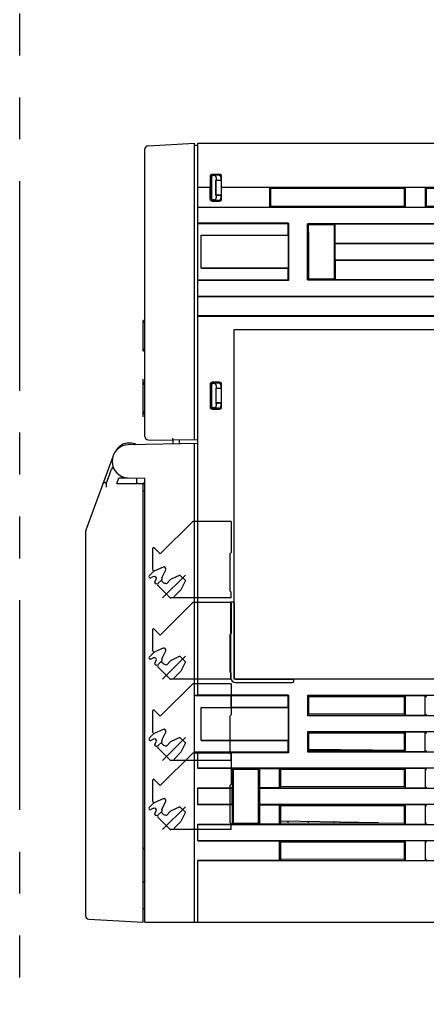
# Model space of a CAD drawing. Header units: millimetres. Extents: x 62 to 808, y -205 to 633.
# Tile 19 of 21: x 505 to 566, y 147 to 296. Entities that reach past the tile are written whole.
import ezdxf

# ---------------------------------------------------------------- set-up
doc = ezdxf.new("R2010")
doc.units = ezdxf.units.MM
doc.linetypes.add('PHANTOMX2', pattern=[127, 63.5, -12.7, 12.7, -12.7, 12.7, -12.7])
for name, color, linetype in [('10', 3, 'CONTINUOUS'), ('11', 2, 'CONTINUOUS'), ('17', 6, 'CONTINUOUS'), ('18', 1, 'PHANTOMX2')]:
    doc.layers.add(name, color=color, linetype=linetype)

msp = doc.modelspace()

# ---------------------------------------------------------------- linework, layer by layer
at = {"layer": '10'}
for p, q in [((531.55, 193.92), (531.55, 277.57)), ((531.55, 277.57), (614.55, 277.57)), ((533.43, 272.55), (533.43, 270.87)), ((533.45, 272.52), (533.45, 269.12)), ((533.55, 269.22), (533.55, 272.42)), ((533.61, 272.36), (533.61, 269.28)), ((534.87, 272.85), (533.72, 272.85)), ((534.85, 272.82), (533.75, 272.82)), ((534.71, 272.72), (533.85, 272.72)), ((534.01, 272.66), (533.91, 272.66)), ((534.29, 269.66), (534.29, 271.98)), ((534.35, 271.92), (534.29, 271.98)), ((534.35, 271.98), (534.29, 271.98)), ((534.35, 272.37), (534.35, 271.98)), ((535.05, 271.92), (534.35, 271.98)), ((534.35, 269.72), (534.35, 271.92)), ((535.05, 271.92), (534.35, 271.92)), ((535.05, 272.43), (535.05, 271.92)), ((535.15, 269.12), (535.15, 272.52)), ((535.17, 270.87), (535.17, 272.55)), ((533.43, 270.87), (531.55, 270.87)), ((533.43, 270.85), (531.55, 270.85)), ((533.43, 270.87), (533.43, 270.85)), ((533.43, 269.1), (533.43, 270.85)), ((535.17, 270.87), (535.17, 270.85)), ((610.08, 270.87), (535.17, 270.87)), ((535.17, 269.1), (535.17, 270.85)), ((542.45, 270.85), (535.17, 270.85)), ((542.45, 270.85), (542.45, 267.9)), ((542.45, 270.85), (542.58, 270.71)), ((542.58, 270.71), (542.58, 268.03)), ((562.9, 270.7), (542.58, 270.71)), ((563.05, 270.85), (562.9, 270.7)), ((562.9, 268.04), (562.9, 270.7)), ((563.05, 267.9), (563.05, 270.85)), ((566.05, 270.85), (563.05, 270.85)), ((566.05, 270.85), (566.05, 267.9)), ((566.05, 270.85), (566.2, 270.7)), ((566.2, 270.7), (566.2, 268.05)), ((586.39, 270.68), (566.2, 270.7)), ((533.73, 268.8), (534.87, 268.8)), ((533.75, 268.82), (534.85, 268.82)), ((534.71, 268.92), (533.85, 268.92)), ((534.01, 268.98), (533.91, 268.98)), ((534.29, 269.66), (534.35, 269.72)), ((534.35, 269.66), (534.29, 269.66)), ((534.35, 269.66), (535.05, 269.72)), ((535.05, 269.72), (534.35, 269.72)), ((534.35, 269.66), (534.35, 269.28)), ((535.05, 269.72), (535.05, 269.21)), ((531.55, 267.9), (542.45, 267.9)), ((531.55, 267.87), (610.08, 267.87)), ((542.45, 267.9), (542.58, 268.03)), ((542.58, 268.03), (562.9, 268.04)), ((563.05, 267.9), (562.9, 268.04)), ((563.05, 267.9), (566.05, 267.9)), ((566.05, 267.9), (566.2, 268.05)), ((566.2, 268.05), (586.39, 268.06)), ((545.31, 265.48), (531.55, 265.49)), ((531.55, 265.4), (545.21, 265.39)), ((545.2, 264.1), (545.2, 263.62)), ((545.21, 265.39), (545.31, 265.48)), ((545.21, 265.39), (545.21, 264.1)), ((545.31, 265.48), (545.31, 256.76)), ((548.17, 256.87), (548.17, 265.37)), ((548.17, 265.37), (548.34, 265.21)), ((610.08, 265.37), (548.17, 265.37)), ((548.34, 264.13), (548.34, 265.21)), ((552.24, 265.21), (548.34, 265.21)), ((548.36, 264.13), (548.36, 257.05)), ((552.22, 264.16), (552.22, 257.05)), ((552.22, 264.16), (552.24, 264.16)), ((552.37, 265.35), (552.24, 265.21)), ((552.24, 265.21), (552.24, 264.16)), ((552.37, 262.4), (552.37, 265.35)), ((552.37, 265.35), (610.05, 265.35)), ((532.05, 258.62), (532.05, 263.62)), ((532.05, 263.62), (545.2, 263.62)), ((545.25, 263.57), (532.05, 263.59)), ((545.2, 263.62), (545.25, 263.57)), ((545.25, 263.57), (545.25, 258.67)), ((552.37, 262.4), (552.4, 262.37)), ((610.05, 262.4), (552.37, 262.4)), ((552.4, 259.87), (552.4, 262.37)), ((552.4, 262.37), (610.08, 262.37)), ((552.37, 259.85), (552.4, 259.87)), ((552.37, 259.85), (552.37, 256.9)), ((552.37, 259.85), (610.05, 259.85)), ((610.08, 259.87), (552.4, 259.87)), ((545.25, 258.67), (532.05, 258.65)), ((532.05, 258.62), (545.2, 258.62)), ((545.2, 258.62), (545.25, 258.67)), ((545.2, 258.62), (545.2, 256.87)), ((531.55, 256.85), (536.5, 256.85)), ((545.31, 256.76), (531.55, 256.76)), ((536.5, 256.87), (545.2, 256.87)), ((545.2, 256.87), (545.31, 256.76)), ((548.36, 257.05), (548.17, 256.87)), ((548.17, 256.87), (610.08, 256.87)), ((548.36, 257.05), (552.22, 257.05)), ((552.22, 257.05), (552.37, 256.9)), ((610.05, 256.9), (552.37, 256.9)), ((610.08, 254.37), (531.55, 254.37)), ((531.55, 254.35), (596.41, 254.35)), ((596.41, 251.4), (531.55, 251.4)), ((531.55, 251.37), (610.08, 251.37)), ((537.05, 196.37), (537.05, 249.37)), ((537.05, 249.37), (584.05, 249.37)), ((533.43, 241.05), (533.43, 237.6)), ((533.45, 241.02), (533.45, 237.62)), ((533.55, 240.92), (533.55, 237.72)), ((533.61, 240.86), (533.61, 237.78)), ((534.87, 241.35), (533.72, 241.35)), ((534.85, 241.32), (533.75, 241.32)), ((534.71, 241.22), (533.85, 241.22)), ((534.01, 241.16), (533.91, 241.16)), ((534.29, 240.48), (534.29, 238.16)), ((534.35, 240.42), (534.29, 240.48)), ((534.35, 240.48), (534.29, 240.48)), ((534.35, 240.87), (534.35, 240.48)), ((535.05, 240.42), (534.35, 240.48)), ((534.35, 238.22), (534.35, 240.42)), ((535.05, 240.42), (534.35, 240.42)), ((535.05, 240.93), (535.05, 240.42)), ((535.15, 237.62), (535.15, 241.02)), ((535.17, 237.6), (535.17, 241.05)), ((533.72, 237.3), (534.87, 237.3)), ((533.75, 237.32), (534.85, 237.32)), ((534.71, 237.42), (533.85, 237.42)), ((534.01, 237.48), (533.91, 237.48)), ((534.29, 238.16), (534.35, 238.22)), ((534.35, 238.16), (534.29, 238.16)), ((535.05, 238.22), (534.35, 238.22)), ((534.35, 238.16), (535.05, 238.22)), ((534.35, 238.16), (534.35, 237.78)), ((535.05, 238.22), (535.05, 237.71)), ((519.27, 231.13), (519.49, 231.4)), ((531.55, 232.06), (521.01, 231.87)), ((521.25, 232.15), (521.04, 232.15)), ((527.77, 232.57), (527.77, 231.99)), ((528.77, 232.01), (528.77, 232.58)), ((531.05, 159.57), (531.05, 232.05)), ((518.7, 230.23), (514.58, 218.96)), ((517.68, 225.97), (518.49, 228.19)), ((519.29, 226.01), (519.59, 226.85)), ((519.59, 226.85), (521.01, 226.87)), ((521.01, 226.87), (523.55, 226.83)), ((522.25, 226.85), (522.25, 226.05)), ((523.55, 159.57), (523.55, 226.83)), ((517.72, 226.17), (517.75, 226.17)), ((522.38, 225.99), (519.81, 225.99)), ((520.34, 225.99), (519.81, 225.99)), ((522.25, 226.05), (522.31, 225.99)), ((523.09, 225.98), (522.51, 225.99)), ((523.25, 225.92), (523.55, 226.22)), ((523.25, 159.57), (523.25, 225.96)), ((523.55, 224.83), (523.25, 224.83)), ((514.55, 218.78), (514.55, 160.5)), ((536.53, 207.97), (536.53, 196.61)), ((536.73, 208.11), (536.85, 208.11)), ((537.05, 207.97), (537.05, 196.61)), ((584.05, 196.37), (537.05, 196.37)), ((537.29, 196.37), (545.91, 196.37)), ((537.29, 195.85), (545.91, 195.85)), ((546.05, 196.17), (546.05, 196.06)), ((531.05, 193.92), (531.55, 193.92)), ((536.5, 193.82), (531.05, 193.83)), ((545.31, 193.94), (531.55, 193.94)), ((536.5, 193.82), (536.5, 193.82)), ((545.2, 193.82), (536.5, 193.82)), ((536.6, 192.07), (536.6, 193.82)), ((545.2, 193.82), (545.31, 193.94)), ((545.2, 193.82), (545.2, 192.07)), ((545.31, 193.94), (545.31, 185.21)), ((548.17, 193.87), (548.17, 190.87)), ((548.36, 193.68), (548.17, 193.87)), ((610.08, 193.87), (548.17, 193.87)), ((562.89, 193.69), (548.36, 193.68)), ((548.36, 193.68), (548.36, 191.06)), ((563.05, 193.85), (562.89, 193.69)), ((562.89, 191.06), (562.89, 193.69)), ((563.05, 190.9), (563.05, 193.85)), ((566.05, 193.85), (563.05, 193.85)), ((566.05, 193.85), (566.21, 193.69)), ((566.05, 190.9), (566.05, 193.85)), ((532.05, 187.08), (532.05, 192.07)), ((532.05, 192.07), (536.5, 192.07)), ((545.25, 192.02), (532.05, 192.04)), ((536.41, 192.07), (536.5, 192.07)), ((536.5, 192.07), (536.5, 192.07)), ((545.2, 192.07), (536.5, 192.07)), ((545.2, 192.07), (545.25, 192.02)), ((545.25, 192.02), (545.25, 187.12)), ((548.17, 190.87), (548.36, 191.06)), ((562.89, 191.06), (548.36, 191.06)), ((563.05, 190.9), (562.89, 191.06)), ((566.05, 190.9), (566.21, 191.05)), ((548.17, 190.87), (610.08, 190.87)), ((563.05, 190.9), (566.05, 190.9)), ((548.17, 188.37), (548.36, 188.18)), ((548.17, 188.37), (548.17, 185.37)), ((610.08, 188.37), (548.17, 188.37)), ((562.89, 188.19), (548.36, 188.18)), ((548.36, 188.18), (548.36, 185.56)), ((563.05, 188.35), (562.89, 188.19)), ((562.89, 185.56), (562.89, 188.19)), ((563.05, 185.4), (563.05, 188.35)), ((566.05, 188.35), (563.05, 188.35)), ((566.05, 188.35), (566.21, 188.19)), ((566.05, 185.4), (566.05, 188.35)), ((545.25, 187.12), (532.05, 187.1)), ((532.05, 187.08), (536.5, 187.07)), ((536.41, 187.07), (536.5, 187.07)), ((536.5, 187.07), (536.5, 187.07)), ((536.5, 187.07), (545.2, 187.07)), ((545.2, 187.07), (545.25, 187.12)), ((545.2, 187.07), (545.2, 185.32)), ((536.5, 185.32), (531.05, 185.32)), ((531.55, 185.22), (531.05, 185.22)), ((531.55, 182.85), (531.55, 185.22)), ((545.31, 185.21), (531.55, 185.21)), ((536.5, 185.32), (536.5, 185.32)), ((545.2, 185.32), (536.5, 185.32)), ((545.2, 185.32), (545.31, 185.21)), ((548.36, 185.56), (548.17, 185.37)), ((548.17, 185.37), (610.08, 185.37)), ((548.36, 185.75), (562.89, 185.63)), ((548.36, 185.56), (562.89, 185.56)), ((563.05, 185.4), (562.89, 185.56)), ((563.05, 185.4), (566.05, 185.4)), ((566.05, 185.4), (566.21, 185.55)), ((610.08, 182.87), (531.55, 182.87)), ((536.75, 182.85), (531.55, 182.85)), ((536.75, 182.85), (536.91, 182.68)), ((536.75, 182.85), (536.75, 179.9)), ((536.91, 182.68), (536.91, 174.56)), ((540.78, 182.68), (536.91, 182.68)), ((540.95, 182.85), (540.78, 182.68)), ((540.78, 174.56), (540.78, 182.68)), ((540.95, 179.9), (540.95, 182.85)), ((540.95, 182.85), (543.95, 182.85)), ((544.12, 182.68), (543.95, 182.85)), ((543.95, 179.9), (543.95, 182.85)), ((544.12, 180.07), (544.12, 182.68)), ((562.87, 182.66), (544.12, 182.68)), ((563.05, 182.85), (562.87, 182.66)), ((562.87, 180.08), (562.87, 182.66)), ((563.05, 179.9), (563.05, 182.85)), ((566.05, 182.85), (563.05, 182.85)), ((566.05, 182.85), (566.23, 182.66)), ((566.05, 182.85), (566.05, 179.9)), ((531.55, 177.35), (531.55, 179.9)), ((531.55, 179.9), (536.75, 179.9)), ((531.55, 179.87), (536.72, 179.87)), ((536.75, 179.9), (536.72, 179.87)), ((536.72, 179.87), (536.72, 177.37)), ((540.95, 179.9), (540.98, 179.87)), ((543.95, 179.9), (540.95, 179.9)), ((540.98, 177.37), (540.98, 179.87)), ((540.98, 179.87), (610.08, 179.87)), ((544.12, 180.07), (543.95, 179.9)), ((562.87, 180.08), (544.12, 180.07)), ((563.05, 179.9), (562.87, 180.08)), ((563.05, 179.9), (566.05, 179.9)), ((566.05, 179.9), (566.23, 180.08)), ((536.72, 177.37), (531.55, 177.37)), ((536.75, 177.35), (531.55, 177.35)), ((536.75, 177.35), (536.72, 177.37)), ((536.75, 177.35), (536.75, 174.4)), ((540.95, 177.35), (540.98, 177.37)), ((540.95, 174.4), (540.95, 177.35)), ((540.95, 177.35), (543.95, 177.35)), ((610.08, 177.37), (540.98, 177.37)), ((544.12, 177.18), (543.95, 177.35)), ((543.95, 174.4), (543.95, 177.35)), ((544.12, 174.57), (544.12, 177.18)), ((562.87, 177.16), (544.12, 177.18)), ((563.05, 177.35), (562.87, 177.16)), ((562.87, 174.58), (562.87, 177.16)), ((566.05, 177.35), (563.05, 177.35)), ((563.05, 174.4), (563.05, 177.35)), ((566.05, 177.35), (566.23, 177.16)), ((566.05, 177.35), (566.05, 174.4)), ((536.75, 174.4), (536.91, 174.56)), ((536.91, 174.56), (540.78, 174.56)), ((540.95, 174.4), (540.78, 174.56)), ((544.12, 174.57), (543.95, 174.4)), ((558.97, 174.58), (544.12, 174.84)), ((544.12, 174.57), (562.87, 174.58)), ((545.2, 174.82), (545.2, 174.57)), ((548.36, 174.57), (548.36, 174.76)), ((552.24, 174.57), (552.24, 174.7)), ((555.56, 174.64), (555.56, 174.58)), ((563.05, 174.4), (562.87, 174.58)), ((566.05, 174.4), (566.23, 174.58)), ((531.55, 171.85), (531.55, 174.4)), ((531.55, 174.4), (536.75, 174.4)), ((531.55, 174.37), (610.08, 174.37)), ((543.95, 174.4), (540.95, 174.4)), ((563.05, 174.4), (566.05, 174.4)), ((610.08, 171.87), (531.55, 171.87)), ((531.55, 171.85), (543.95, 171.85)), ((544.12, 171.68), (543.95, 171.85)), ((543.95, 168.9), (543.95, 171.85)), ((544.12, 169.07), (544.12, 171.68)), ((562.87, 171.66), (544.12, 171.68)), ((563.05, 171.85), (562.87, 171.66)), ((562.87, 169.08), (562.87, 171.66)), ((566.05, 171.85), (563.05, 171.85)), ((563.05, 168.9), (563.05, 171.85)), ((566.05, 171.85), (566.23, 171.66)), ((566.05, 171.85), (566.05, 168.9)), ((531.55, 159.57), (531.55, 168.9)), ((543.95, 168.9), (531.55, 168.9)), ((531.55, 168.87), (610.08, 168.87)), ((544.12, 169.07), (543.95, 168.9)), ((562.87, 169.08), (544.12, 169.07)), ((563.05, 168.9), (562.87, 169.08)), ((563.05, 168.9), (566.05, 168.9)), ((566.05, 168.9), (566.23, 169.08)), ((523.55, 161.57), (523.25, 161.57)), ((515.02, 160), (523.25, 159.57)), ((523.55, 159.57), (584.77, 159.57))]:
    msp.add_line(p, q, dxfattribs=at)
for centre, radius, start, end in [((521.05, 229.37), 2.5, 91, 269), ((521.04, 230.15), 2, 90, 141.1039), ((520.13, 231.34), 0.5, 127.4404, 168.606), ((521.25, 230.15), 2, 60.8022, 90), ((518.33, 231.88), 1.2, 317.2556, 321.1039), ((518.33, 231.88), 1.2, 317.2553, 321.1033), ((515.05, 218.78), 0.5, 159.9204, 180), ((537.29, 196.61), 0.76, 180, 270), ((537.29, 196.61), 0.24, 180, 270), ((515.05, 160.5), 0.5, 180, 267)]:
    msp.add_arc(centre, radius, start, end, dxfattribs=at)
for centre, major_axis, ratio, start_param, end_param in [((533.73, 272.55), (0.212, -0.212), 0.999696, 2.356423, 3.926762), ((533.75, 272.52), (0.243, -0.175), 0.999519, 2.19551, 3.765849), ((533.85, 272.42), (-0.213, 0.213), 0.997265, -0.784029, 0.784029), ((533.91, 272.36), (-0.213, 0.213), 0.997265, -0.784029, 0.784029), ((534, 272.36), (0.346, 0.031), 0.862895, -0.077369, 1.467053), ((534.7, 272.42), (0.346, 0.031), 0.862895, -0.077369, 1.467053), ((534.85, 272.52), (0.115, 0.277), 0.999785, -1.178059, 0.392585), ((534.87, 272.55), (0.212, 0.212), 0.999695, -0.785322, 0.785322), ((533.73, 269.1), (0.212, 0.212), 0.999696, 2.356423, 3.926762), ((533.75, 269.12), (0.243, 0.175), 0.999519, 2.517336, 4.087676), ((533.85, 269.22), (0.213, 0.213), 0.997265, -3.925621, -2.357564), ((533.91, 269.29), (0.213, 0.213), 0.997265, 2.357564, 3.925621), ((534, 269.29), (-0.346, 0.031), 0.862895, 1.674539, 3.218962), ((534.7, 269.22), (0.346, -0.031), 0.862895, -1.467053, 0.077369), ((534.85, 269.12), (-0.115, 0.277), 0.999785, -3.534178, -1.963533), ((534.87, 269.1), (-0.212, 0.212), 0.999695, -3.926915, -2.356271), ((533.73, 241.05), (0.212, -0.212), 0.999696, 2.356423, 3.926762), ((533.75, 241.02), (0.243, -0.175), 0.999519, 2.19551, 3.765849), ((533.85, 240.92), (0.213, -0.213), 0.997265, 2.357564, 3.925621), ((533.91, 240.86), (-0.213, 0.213), 0.997265, -0.784029, 0.784029), ((534, 240.86), (0.346, 0.031), 0.862895, -0.077369, 1.467053), ((534.7, 240.92), (0.346, 0.031), 0.862895, -0.077369, 1.467053), ((534.85, 241.02), (0.115, 0.277), 0.999785, -1.178059, 0.392585), ((534.87, 241.05), (0.212, 0.212), 0.999695, -0.785322, 0.785322), ((533.73, 237.6), (0.212, 0.212), 0.999696, 2.356423, 3.926762), ((533.75, 237.62), (0.243, 0.175), 0.999519, 2.517336, 4.087676), ((533.85, 237.72), (0.213, 0.213), 0.997265, -3.925621, -2.357564), ((533.91, 237.79), (0.213, 0.213), 0.997265, 2.357564, 3.925621), ((534, 237.79), (-0.346, 0.031), 0.862895, 1.674539, 3.218962), ((534.7, 237.72), (0.346, -0.031), 0.862895, -1.467053, 0.077369), ((534.85, 237.62), (-0.115, 0.277), 0.999785, -3.534178, -1.963533), ((534.87, 237.6), (-0.212, 0.212), 0.999695, -3.926915, -2.356271), ((518.96, 228.02), (0.172, 0.47), 0.999827, 0.836635, 1.570796), ((518.97, 228.05), (0.249, -0.434), 0.999072, -3.126566, -2.443908), ((517.76, 226.2), (0.543, 0.029), 0.047225, -1.993276, -1.640128), ((519.82, 226.02), (0.533, 0.002), 0.04915, 3.123428, 4.686028), ((519.82, 226.02), (0.532, 0), 0.0492, 3.123563, 4.686163), ((522.38, 225.98), (0.3, 0.001), 0.052407, 1.100032, 1.561925), ((522.95, 225.97), (0.3, 0.001), 0.052407, 0.196856, 1.100032), ((523.25, 170.42), (0.048, 0.297), 0.998555, -1.409837, 0.161416), ((523.25, 170.37), (-0.048, 0.297), 0.998555, -1.731755, -0.160502), ((523.25, 165.97), (0.048, 0.297), 0.998555, -2.98109, -1.409837), ((523.25, 165.93), (-0.048, 0.297), 0.998555, -3.303008, -1.731755)]:
    msp.add_ellipse(centre, major_axis=major_axis, ratio=ratio, start_param=start_param, end_param=end_param, dxfattribs=at)
for points, knots in [([(517.54, 226.16), (517.49, 226.16), (517.38, 226.14), (517.25, 226.07), (517.16, 225.98), (517.12, 225.9), (517.1, 225.86)], [0, 0, 0, 0, 0.286099, 0.540992, 0.775377, 1, 1, 1, 1]), ([(517.68, 225.97), (517.68, 225.97), (517.68, 225.97), (517.67, 225.96), (517.67, 225.95), (517.67, 225.94), (517.67, 225.92), (517.67, 225.9), (517.66, 225.87), (517.66, 225.85), (517.66, 225.8), (517.66, 225.74), (517.66, 225.62), (517.66, 225.53), (517.66, 225.47)], [0, 0, 0, 0, 0.003984, 0.010401, 0.029395, 0.056744, 0.092502, 0.136353, 0.187928, 0.246778, 0.312382, 0.461463, 0.629853, 1, 1, 1, 1]), ([(523.24, 225.97), (523.25, 225.97), (523.25, 225.97), (523.25, 225.96), (523.25, 225.96)], [0, 0, 0, 0, 0.531097, 1, 1, 1, 1]), ([(536.53, 207.97), (536.53, 207.98), (536.53, 208.01), (536.55, 208.04), (536.57, 208.07), (536.6, 208.09), (536.63, 208.1), (536.68, 208.11), (536.71, 208.11), (536.73, 208.11)], [0, 0, 0, 0, 0.124874, 0.249772, 0.374718, 0.499729, 0.624797, 0.749906, 1, 1, 1, 1]), ([(536.85, 208.11), (536.87, 208.11), (536.9, 208.11), (536.95, 208.1), (536.98, 208.09), (537.01, 208.07), (537.03, 208.04), (537.05, 208.01), (537.05, 207.98), (537.05, 207.97)], [0, 0, 0, 0, 0.250094, 0.375203, 0.500271, 0.625282, 0.750228, 0.875126, 1, 1, 1, 1]), ([(545.91, 196.37), (545.92, 196.37), (545.94, 196.37), (545.98, 196.35), (546, 196.33), (546.02, 196.3), (546.04, 196.27), (546.05, 196.23), (546.05, 196.19), (546.05, 196.17)], [0, 0, 0, 0, 0.124874, 0.249772, 0.374718, 0.499729, 0.624797, 0.749906, 1, 1, 1, 1]), ([(546.05, 196.06), (546.05, 196.03), (546.05, 196), (546.04, 195.95), (546.02, 195.92), (546, 195.89), (545.98, 195.87), (545.94, 195.86), (545.92, 195.85), (545.91, 195.85)], [0, 0, 0, 0, 0.250094, 0.375203, 0.500271, 0.625282, 0.750228, 0.875126, 1, 1, 1, 1])]:
    msp.add_open_spline(points, degree=3, knots=knots, dxfattribs=at)
at = {"layer": '11'}
for p, q in [((524.02, 277.2), (531.05, 277.57)), ((531.05, 232.6), (531.05, 277.57)), ((523.55, 233.14), (523.55, 276.7)), ((531.05, 277.27), (531.55, 277.27)), ((523.54, 262.74), (523.54, 264.6)), ((523.55, 264.6), (523.54, 264.6)), ((523.55, 264.57), (523.54, 264.57)), ((523.55, 262.77), (523.54, 262.77)), ((523.54, 262.74), (523.55, 262.74)), ((523.54, 259.94), (523.54, 261.8)), ((523.55, 261.8), (523.54, 261.8)), ((523.55, 261.77), (523.54, 261.77)), ((523.55, 259.97), (523.54, 259.97)), ((523.54, 259.94), (523.55, 259.94)), ((523.54, 257.17), (523.54, 258.97)), ((523.55, 258.97), (523.54, 258.97)), ((523.55, 257.17), (523.54, 257.17)), ((523.29, 246.09), (523.29, 250.72)), ((523.29, 246.09), (523.29, 250.72)), ((523.29, 250.72), (523.29, 250.72)), ((523.29, 250.39), (523.29, 250.39)), ((523.54, 247.49), (523.54, 249.35)), ((523.55, 249.35), (523.54, 249.35)), ((523.55, 249.29), (523.54, 249.29)), ((523.29, 248.64), (523.29, 248.64)), ((523.29, 247.98), (523.29, 247.98)), ((523.55, 248.99), (523.54, 248.99)), ((523.29, 246.45), (523.29, 246.45)), ((523.55, 247.49), (523.54, 247.49)), ((523.29, 246.09), (523.29, 246.09)), ((523.54, 242.77), (523.54, 244.63)), ((523.55, 244.63), (523.54, 244.63)), ((523.55, 244.56), (523.54, 244.56)), ((523.55, 244.27), (523.54, 244.27)), ((523.28, 236.14), (523.28, 241.8)), ((523.29, 241.8), (523.28, 241.8)), ((523.29, 241.77), (523.28, 241.77)), ((523.29, 236.17), (523.29, 241.8)), ((523.55, 242.77), (523.54, 242.77)), ((523.29, 237), (523.29, 240.94)), ((523.29, 240.94), (523.29, 240.94)), ((523.29, 239.69), (523.28, 239.69)), ((523.29, 239.57), (523.28, 239.57)), ((523.29, 239.41), (523.29, 239.41)), ((523.29, 238.75), (523.29, 238.75)), ((523.54, 238.07), (523.54, 239.87)), ((523.55, 239.87), (523.54, 239.87)), ((523.29, 238.43), (523.28, 238.43)), ((523.29, 237.69), (523.28, 237.69)), ((523.55, 238.07), (523.54, 238.07)), ((523.29, 236.17), (523.28, 236.17)), ((523.29, 236.14), (523.28, 236.14)), ((523.29, 237), (523.29, 237)), ((523.29, 236.14), (523.29, 236.16)), ((524.04, 232.64), (527.77, 232.57)), ((531.55, 232.61), (527.77, 232.57))]:
    msp.add_line(p, q, dxfattribs=at)
for centre, radius, start, end in [((524.05, 276.7), 0.5, 93, 180), ((523.99, 250.4), 0.7, 129.0242, 180), ((523.99, 246.45), 0.7, 180, 230.9758), ((523.99, 240.95), 0.7, 129.0242, 180), ((523.99, 237), 0.7, 180, 230.9758), ((524.05, 233.14), 0.5, 180, 269)]:
    msp.add_arc(centre, radius, start, end, dxfattribs=at)
msp.add_open_spline([(527.77, 232.57), (527.77, 232.57), (527.77, 232.57), (527.77, 232.58), (527.77, 232.59), (527.77, 232.6), (527.76, 232.61), (527.76, 232.62), (527.76, 232.64), (527.76, 232.67), (527.76, 232.71), (527.76, 232.76), (527.76, 232.81), (527.76, 232.85), (527.76, 232.87)], degree=3, knots=[0, 0, 0, 0, 0.006514, 0.022188, 0.046397, 0.079687, 0.121739, 0.172159, 0.230497, 0.296201, 0.447139, 0.61923, 0.805891, 1, 1, 1, 1], dxfattribs=at)
at = {"layer": '17'}
for p, q in [((525.87, 215.34), (530.81, 220.27)), ((536.6, 220.27), (530.81, 220.27)), ((536.6, 220.27), (536.6, 215.57)), ((524.7, 216.15), (524.7, 213.01)), ((524.96, 216.25), (525.87, 215.34)), ((536.6, 215.57), (536.4, 215.37)), ((536.4, 215.37), (536.4, 209.77)), ((526.3, 213.36), (525.06, 212.79)), ((524.18, 212.01), (524.93, 212.77)), ((524.86, 211.9), (524.43, 211.7)), ((526.12, 211.73), (526.69, 212.96)), ((529.68, 212.15), (526.21, 208.67)), ((528.84, 212.15), (527.43, 211.45)), ((528.84, 212.15), (529.69, 211.31)), ((524.18, 211.8), (524.23, 211.75)), ((525.06, 211.07), (525.26, 211.5)), ((525.11, 210.87), (525.13, 210.85)), ((525.48, 210.85), (526.13, 211.49)), ((527.32, 208.73), (525.48, 210.56)), ((526.31, 211.02), (526.12, 211.2)), ((526.79, 210.81), (527.43, 211.45)), ((529.69, 211.31), (528.99, 209.89)), ((527.97, 208.87), (528.99, 209.89)), ((527.97, 208.87), (527.97, 208.67)), ((536.4, 209.77), (536.6, 209.57)), ((536.6, 208.67), (536.6, 209.57)), ((525.87, 203.04), (530.81, 207.97)), ((536.6, 208.67), (527.46, 208.67)), ((536.6, 207.97), (530.81, 207.97)), ((536.6, 207.97), (536.6, 203.27)), ((524.7, 203.85), (524.7, 200.71)), ((524.96, 203.95), (525.87, 203.04)), ((536.6, 203.27), (536.4, 203.07)), ((536.4, 203.07), (536.4, 197.47)), ((524.18, 199.71), (524.93, 200.47)), ((526.3, 201.06), (525.06, 200.49)), ((526.12, 199.43), (526.69, 200.66)), ((524.18, 199.5), (524.23, 199.45)), ((524.86, 199.6), (524.43, 199.4)), ((525.06, 198.77), (525.26, 199.2)), ((525.11, 198.57), (525.13, 198.55)), ((525.48, 198.55), (526.13, 199.19)), ((526.31, 198.72), (526.12, 198.9)), ((529.68, 199.85), (526.21, 196.37)), ((526.79, 198.51), (527.43, 199.15)), ((528.84, 199.85), (527.43, 199.15)), ((528.84, 199.85), (529.69, 199.01)), ((529.69, 199.01), (528.99, 197.59)), ((527.32, 196.43), (525.48, 198.26)), ((527.97, 196.57), (528.99, 197.59)), ((536.4, 197.47), (536.6, 197.27)), ((536.6, 196.37), (536.6, 197.27)), ((525.87, 190.74), (530.81, 195.67)), ((536.6, 196.37), (527.46, 196.37)), ((527.97, 196.57), (527.97, 196.37)), ((536.6, 195.67), (530.81, 195.67)), ((536.6, 195.67), (536.6, 190.97)), ((524.7, 191.55), (524.7, 188.41)), ((524.96, 191.65), (525.87, 190.74)), ((536.6, 190.97), (536.4, 190.77)), ((536.4, 190.77), (536.4, 185.17)), ((524.18, 187.41), (524.93, 188.17)), ((526.3, 188.76), (525.06, 188.19)), ((526.12, 187.13), (526.69, 188.36)), ((524.18, 187.2), (524.23, 187.15)), ((524.86, 187.3), (524.43, 187.1)), ((525.06, 186.47), (525.26, 186.9)), ((525.48, 186.25), (526.13, 186.89)), ((526.31, 186.42), (526.12, 186.6)), ((529.68, 187.55), (526.21, 184.07)), ((526.79, 186.21), (527.43, 186.85)), ((528.84, 187.55), (527.43, 186.85)), ((528.84, 187.55), (529.69, 186.71)), ((529.69, 186.71), (528.99, 185.29)), ((525.11, 186.27), (525.13, 186.25)), ((527.32, 184.13), (525.48, 185.96)), ((525.87, 180.24), (530.81, 185.17)), ((527.97, 184.27), (528.99, 185.29)), ((536.6, 185.17), (530.81, 185.17)), ((536.4, 185.17), (536.6, 184.97)), ((536.6, 185.17), (536.6, 180.47)), ((536.6, 184.07), (527.46, 184.07)), ((527.97, 184.27), (527.97, 184.07)), ((536.6, 184.07), (536.6, 184.97)), ((524.7, 181.05), (524.7, 177.91)), ((524.96, 181.15), (525.87, 180.24)), ((536.6, 180.47), (536.4, 180.27)), ((536.4, 180.27), (536.4, 174.67)), ((524.18, 176.91), (524.93, 177.67)), ((526.3, 178.26), (525.06, 177.69)), ((526.12, 176.63), (526.69, 177.86)), ((524.18, 176.7), (524.23, 176.65)), ((524.86, 176.8), (524.43, 176.6)), ((525.06, 175.97), (525.26, 176.4)), ((525.48, 175.75), (526.13, 176.39)), ((526.31, 175.92), (526.12, 176.1)), ((529.68, 177.05), (526.21, 173.57)), ((526.79, 175.71), (527.43, 176.35)), ((528.84, 177.05), (527.43, 176.35)), ((528.84, 177.05), (529.69, 176.21)), ((529.69, 176.21), (528.99, 174.79)), ((525.11, 175.77), (525.13, 175.75)), ((527.32, 173.63), (525.48, 175.46)), ((527.97, 173.77), (528.99, 174.79)), ((536.4, 174.67), (536.6, 174.47)), ((536.6, 173.57), (527.46, 173.57)), ((527.97, 173.77), (527.97, 173.57)), ((536.6, 173.57), (536.6, 174.47))]:
    msp.add_line(p, q, dxfattribs=at)
for centre, radius, start, end in [((524.85, 216.15), 0.15, 45, 180), ((526.42, 213.09), 0.3, 335, 115), ((524.28, 211.91), 0.15, 135, 225), ((524.95, 213.01), 0.25, 180, 295), ((524.99, 211.62), 0.3, 335, 115), ((524.37, 211.89), 0.2, 225, 286.8451), ((525.25, 211.01), 0.2, 163.1549, 225), ((525.27, 210.99), 0.2, 225, 315), ((525.63, 210.71), 0.2, 135, 225), ((526.26, 211.34), 0.2, 135, 225), ((526.34, 211.62), 0.25, 155, 211.2045), ((527.46, 208.87), 0.2, 225, 270), ((524.85, 203.85), 0.15, 45, 180), ((524.95, 200.71), 0.25, 180, 295), ((526.42, 200.79), 0.3, 335, 115), ((524.28, 199.61), 0.15, 135, 225), ((524.37, 199.59), 0.2, 225, 286.8451), ((524.99, 199.32), 0.3, 335, 115), ((525.25, 198.71), 0.2, 163.1549, 225), ((525.27, 198.69), 0.2, 225, 315), ((525.63, 198.41), 0.2, 135, 225), ((526.26, 199.04), 0.2, 135, 225), ((526.34, 199.32), 0.25, 155, 211.2045), ((527.46, 196.57), 0.2, 225, 270), ((524.85, 191.55), 0.15, 45, 180), ((524.95, 188.41), 0.25, 180, 295), ((526.42, 188.49), 0.3, 335, 115), ((524.28, 187.31), 0.15, 135, 225), ((524.37, 187.29), 0.2, 225, 286.8451), ((524.99, 187.02), 0.3, 335, 115), ((526.26, 186.74), 0.2, 135, 225), ((526.34, 187.02), 0.25, 155, 211.2045), ((525.25, 186.41), 0.2, 163.1549, 225), ((525.27, 186.39), 0.2, 225, 315), ((525.63, 186.11), 0.2, 135, 225), ((527.46, 184.27), 0.2, 225, 270), ((524.85, 181.05), 0.15, 45, 180), ((524.95, 177.91), 0.25, 180, 295), ((526.42, 177.99), 0.3, 335, 115), ((524.28, 176.81), 0.15, 135, 225), ((524.37, 176.79), 0.2, 225, 286.8451), ((524.99, 176.52), 0.3, 335, 115), ((526.26, 176.24), 0.2, 135, 225), ((526.34, 176.52), 0.25, 155, 211.2045), ((525.25, 175.91), 0.2, 163.1549, 225), ((525.27, 175.89), 0.2, 225, 315), ((525.63, 175.61), 0.2, 135, 225), ((527.46, 173.77), 0.2, 225, 270)]:
    msp.add_arc(centre, radius, start, end, dxfattribs=at)
for points in [[(526.79, 210.81), (526.71, 210.83), (526.53, 210.87), (526.37, 210.95), (526.31, 211.02)], [(526.79, 198.51), (526.71, 198.53), (526.53, 198.57), (526.37, 198.65), (526.31, 198.72)], [(526.79, 186.21), (526.71, 186.23), (526.53, 186.27), (526.37, 186.35), (526.31, 186.42)], [(526.79, 175.71), (526.71, 175.73), (526.53, 175.77), (526.37, 175.85), (526.31, 175.92)]]:
    msp.add_open_spline(points, degree=3, knots=[0, 0, 0, 0, 0.50145, 1, 1, 1, 1], dxfattribs=at)
at = {"layer": '18', "ltscale": 0.5}
msp.add_line((504.55, 49.57), (504.55, 377.57), dxfattribs=at)

doc.saveas('drawing.dxf')
